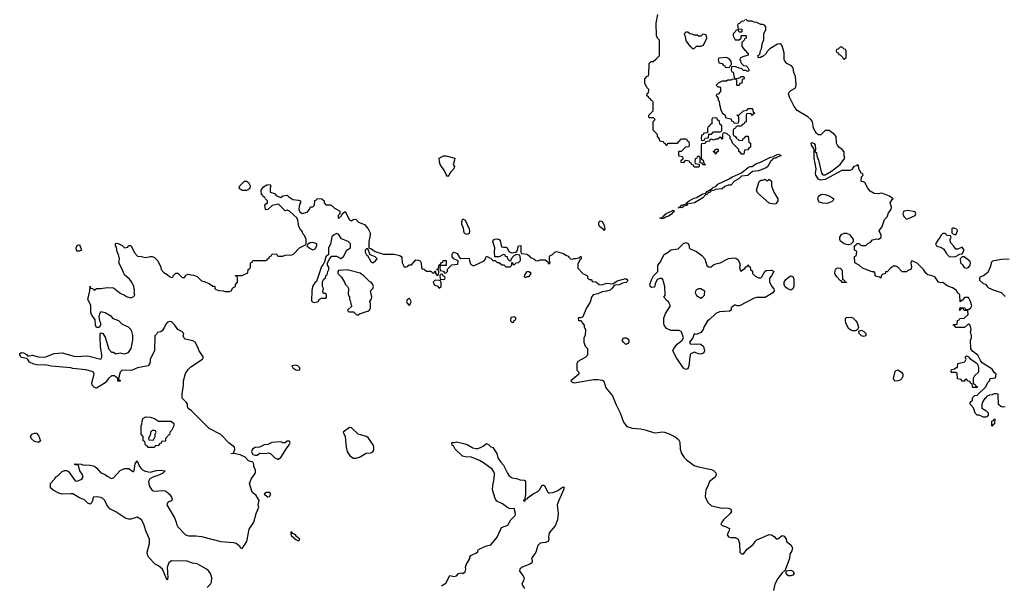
# Model space of a CAD drawing. Header units: inches. Extents: x 2106670 to 2322961, y 36024 to 224899.
# Tile 219 of 256: x 2254873 to 2264063, y 170169 to 175442. Entities that reach past the tile are written whole.
import ezdxf

# ---------------------------------------------------------------- set-up
doc = ezdxf.new("R2010")
doc.units = ezdxf.units.IN
doc.header["$MEASUREMENT"] = 0
doc.layers.add('C2157', color=7, linetype='Continuous')
doc.layers.add('C2167', color=7, linetype='Continuous')

msp = doc.modelspace()

# ---------------------------------------------------------------- linework, layer by layer
at = {"layer": 'C2157', "color": 5, "elevation": 60}
for points in [[(2258870, 173978), (2258862, 173982), (2258854.6, 173994.6), (2258839.3, 174030), (2258799.3, 174090), (2258792.7, 174110), (2258788.7, 174150), (2258830, 174171.3), (2258851.1, 174171.1), (2258934, 174150), (2258932, 174130), (2258918, 174090), (2258931, 174070), (2258924.7, 174050), (2258898.5, 174021.5)], [(2256950, 173846), (2256930, 173858), (2256922, 173870), (2256928.7, 173890), (2256970, 173934), (2256990, 173934), (2257010, 173922), (2257024.7, 173890), (2257022, 173870), (2257016.9, 173863.1), (2256990, 173848)], [(2259050, 173436.2), (2259030, 173441.2), (2259022.7, 173450), (2259015.1, 173495.1), (2259000.9, 173530), (2259001.5, 173558.5), (2259010, 173582), (2259030, 173571), (2259050.4, 173530.4), (2259068.2, 173490), (2259072.2, 173470), (2259070, 173446.6)], [(2257830, 173444), (2257807.5, 173432.5), (2257787.5, 173412.5), (2257773.7, 173346.3), (2257756, 173310), (2257754, 173250), (2257730, 173226), (2257719.6, 173180.4), (2257705.4, 173154.6), (2257690, 173138), (2257642, 172998), (2257630, 172989.3), (2257607.4, 172950), (2257599.5, 172910), (2257596.9, 172816.9), (2257606, 172806), (2257622, 172802), (2257650, 172806), (2257658, 172810), (2257670, 172832), (2257690, 172842), (2257730, 172842), (2257738, 172850), (2257738, 172870), (2257730, 172886), (2257710, 172886), (2257703.1, 172903.1), (2257708, 172930), (2257698, 172950), (2257698, 172990), (2257710, 173014), (2257728, 173032), (2257730, 173054), (2257742, 173058), (2257747.3, 173072.7), (2257748.4, 173091.6), (2257758, 173110), (2257758, 173130), (2257746, 173150), (2257746, 173170), (2257767.3, 173212.7), (2257788, 173232), (2257830, 173232), (2257870, 173212), (2257894, 173230), (2257928, 173290), (2257962, 173310), (2257960.7, 173350), (2257939.3, 173370), (2257876.2, 173396.2), (2257850, 173439)], [(2255430, 173279), (2255410, 173281.2), (2255403.7, 173290), (2255400.9, 173310), (2255410, 173332), (2255430, 173342), (2255450, 173288)], [(2257610, 173362), (2257583.6, 173356.4), (2257558, 173342), (2257554, 173330), (2257583.6, 173303.6), (2257610, 173292), (2257630, 173302), (2257648, 173330), (2257646, 173350)], [(2258122, 173302), (2258110, 173302), (2258098, 173290), (2258097.3, 173270), (2258110, 173247.3), (2258121, 173241), (2258150, 173184), (2258170, 173170.8), (2258190, 173186), (2258208.7, 173210), (2258190, 173228.7), (2258144.7, 173244.7)], [(2257930, 173106), (2257850, 173098), (2257842, 173090), (2257842, 173070), (2257876.8, 173036.8), (2257904.7, 172990), (2257911.1, 172971.1), (2257932, 172950), (2257942, 172930), (2257939.6, 172879.6), (2257952, 172852), (2257952, 172830), (2257962, 172810), (2257963.6, 172783.6), (2257974, 172766), (2257934, 172730), (2257938, 172718), (2257950, 172714), (2257990, 172714), (2258014, 172690), (2258030, 172682), (2258044, 172696), (2258130, 172722.8), (2258139, 172730), (2258148.7, 172750), (2258148.7, 172790), (2258142, 172810), (2258155.3, 172830), (2258159, 172850), (2258148, 172910), (2258170, 172932), (2258174.5, 172950), (2258170, 172968), (2258152.7, 172990), (2258137.5, 172997.5), (2258084, 173050), (2258050, 173073.2)], [(2258810, 173066), (2258798, 173062), (2258794, 173050), (2258798, 173018), (2258830, 173014), (2258842, 173018), (2258846, 173030), (2258842, 173042), (2258827.3, 173047.3), (2258822, 173062)], [(2259630, 173088), (2259610, 173088), (2259599.6, 173080.4), (2259583.6, 173056.4), (2259582, 173042), (2259590, 173034), (2259610, 173042), (2259630, 173042), (2259648, 173070)], [(2258750, 173008), (2258732, 172990), (2258742, 172970), (2258750, 172962), (2258772.7, 172952.7), (2258790, 172934), (2258806, 172950), (2258806, 172990), (2258802, 173002), (2258787.3, 173007.3)], [(2258510, 172838), (2258490, 172826), (2258484.7, 172810), (2258490, 172794), (2258510, 172774), (2258518, 172782), (2258528, 172810), (2258515.3, 172835.3)], [(2259490, 172666), (2259458, 172662), (2259454, 172630), (2259470, 172614), (2259482, 172618), (2259487.3, 172632.7), (2259502, 172638), (2259506, 172650), (2259502, 172662)], [(2257450, 172216), (2257414, 172210), (2257422, 172190), (2257450, 172171.3), (2257470, 172168), (2257488, 172172), (2257488.7, 172190), (2257470, 172208.7)], [(2256170, 171692), (2256287.3, 171692.7), (2256311.6, 171671.6), (2256311.6, 171648.4), (2256290, 171606), (2256274, 171590), (2256270, 171566), (2256258, 171562), (2256254, 171550), (2256234, 171530), (2256234, 171510), (2256230, 171506), (2256198, 171502), (2256192.7, 171487.3), (2256178, 171482), (2256170, 171466), (2256138, 171462), (2256130, 171448), (2256070, 171446), (2256062, 171462), (2256047.3, 171467.3), (2256042, 171502), (2256026, 171510), (2256026, 171550), (2256006, 171570), (2256008, 171650), (2256014.6, 171665.4), (2256015.3, 171690), (2256024, 171716), (2256050, 171734), (2256090, 171731.3), (2256130, 171718)], [(2255050, 171494), (2255010, 171502.7), (2254979.3, 171530), (2254973.2, 171550), (2254987.6, 171572.4), (2255010, 171580.7), (2255030, 171578.8), (2255050, 171558.8), (2255066, 171510)], [(2256130, 171606), (2256110, 171606), (2256094, 171590), (2256094, 171570), (2256074, 171530), (2256078, 171518), (2256110, 171514), (2256122, 171518), (2256138, 171550), (2256138, 171570), (2256146, 171590), (2256142, 171602)], [(2257950, 171632.7), (2257892, 171590), (2257910.8, 171550), (2257919.1, 171450), (2257930.7, 171410), (2257954.8, 171370), (2257990, 171346.8), (2258010, 171346), (2258044.7, 171355.3), (2258106.3, 171393.7), (2258150, 171396), (2258170, 171404.7), (2258178.6, 171421.4), (2258179.5, 171450), (2258171.6, 171470), (2258130, 171535.1), (2258108.7, 171550), (2258031.7, 171571.7), (2257970, 171629.2)], [(2257390, 171506), (2257370, 171506), (2257351.3, 171488.7), (2257329.1, 171489.1), (2257310, 171498), (2257226.8, 171493.2), (2257190, 171475.3), (2257154, 171470), (2257111.6, 171448.4), (2257070, 171448), (2257046, 171430), (2257038, 171410), (2257050, 171382), (2257070, 171374), (2257090, 171374), (2257110, 171394), (2257170, 171392), (2257196.9, 171396.9), (2257214, 171390), (2257254, 171350), (2257290, 171334), (2257295.3, 171344.7), (2257310, 171354), (2257362, 171438), (2257388, 171470), (2257398, 171490)], [(2257207.3, 171027.3), (2257172.7, 171027.3), (2257154, 171010), (2257190, 170986), (2257206, 170990), (2257218, 171010)], [(2257410, 170658), (2257405.4, 170654.6), (2257403.6, 170636.4), (2257410, 170622), (2257450, 170586), (2257470, 170578), (2257482, 170578), (2257488, 170590), (2257456.5, 170616.5), (2257448, 170630), (2257423.1, 170643.1)]]:
    msp.add_lwpolyline(points, close=True, dxfattribs=at)
at = {"layer": 'C2157', "color": 5}
for points, elevation in [([(2256622.5, 170137.5), (2256654, 170170), (2256664, 170190), (2256665.2, 170230), (2256653.2, 170270), (2256639, 170290), (2256615.3, 170310), (2256530, 170360.9), (2256487.6, 170367.6), (2256435.3, 170384.7), (2256290, 170389.3), (2256264.9, 170370), (2256250.5, 170330), (2256256.3, 170230), (2256250, 170206), (2256206, 170310), (2256170, 170341.2), (2256137, 170357), (2256080.1, 170420.1), (2256065.1, 170445.1), (2256064.5, 170470), (2256083.7, 170550), (2256083.7, 170590), (2256049.6, 170669.6), (2256032.3, 170730), (2256009, 170770), (2255970, 170794.5), (2255910, 170778), (2255890, 170777), (2255863.9, 170783.9), (2255770, 170846), (2255714.2, 170874.2), (2255685.2, 170910), (2255668.7, 170950), (2255650, 170968.7), (2255630, 170979), (2255594, 170986), (2255558, 170982), (2255552, 170950), (2255542, 170930), (2255530, 170918), (2255510, 170926), (2255477.2, 170957.2), (2255430, 170976), (2255370, 171012.7), (2255350, 171015.1), (2255270, 171009.2), (2255238.9, 171018.9), (2255186.8, 171046.8), (2255162, 171070), (2255162, 171110), (2255198, 171150), (2255210, 171174), (2255230, 171182), (2255270, 171222), (2255291.6, 171231.6), (2255311.6, 171231.6), (2255330, 171222), (2255390, 171136.3), (2255410, 171133), (2255454, 171150), (2255465.2, 171170), (2255456, 171196), (2255435.3, 171230), (2255422, 171282), (2255390, 171286), (2255386, 171290), (2255390, 171294), (2255448.4, 171291.6), (2255470, 171282), (2255490, 171284.7), (2255530, 171280.7), (2255570.6, 171270.6), (2255593.2, 171253.2), (2255632, 171210), (2255670, 171194.8), (2255690, 171178.8), (2255730, 171158), (2255750, 171164.7), (2255810, 171230.8), (2255850, 171250.6), (2255890.6, 171250.6), (2255930, 171221), (2255936.5, 171223.5), (2255942, 171230), (2255950, 171294), (2255970, 171322), (2255991, 171270), (2256006, 171250), (2256018, 171238), (2256044.4, 171224.4), (2256090, 171215.5), (2256150, 171230.7), (2256190, 171234.8), (2256231.3, 171230), (2256210, 171206.6), (2256178, 171190), (2256110, 171167.3), (2256087.5, 171152.5), (2256075.8, 171130), (2256082.4, 171090), (2256110, 171044.7), (2256130, 171038), (2256210, 171044), (2256230, 171040.7), (2256250.5, 171030.5), (2256270.5, 171010.5), (2256290, 170982), (2256296, 170964), (2256291.3, 170948.7), (2256270, 170942), (2256252, 170930), (2256246, 170910), (2256318.8, 170790), (2256334.8, 170750), (2256337.3, 170730), (2256350, 170704.7), (2256422, 170630), (2256450, 170621), (2256517.2, 170622.8), (2256570, 170616.3), (2256752.1, 170567.9), (2256870, 170560.7), (2256893.4, 170553.4), (2256922, 170530), (2256934, 170510), (2256950, 170502), (2256992.5, 170567.5), (2257016.6, 170683.4), (2257059.3, 170750), (2257081.2, 170830), (2257104, 170890), (2257099, 170910), (2257108, 170950), (2257079, 170999), (2257044, 171030), (2257018, 171110), (2257034, 171150), (2257075.3, 171210), (2257074.6, 171234.6), (2257058, 171270), (2257058, 171290), (2257048.4, 171308.4), (2257010, 171322), (2256976.6, 171356.6), (2256930, 171378), (2256871, 171389), (2256850, 171386), (2256850, 171391.3), (2256870, 171394), (2256881.2, 171430), (2256877.2, 171450), (2256827.5, 171487.5), (2256750, 171568.7), (2256642.7, 171622.7), (2256622, 171642), (2256478, 171790), (2256446, 171810), (2256438, 171830), (2256438, 171850), (2256430, 171866), (2256388.4, 171908.4), (2256388.4, 171948.4), (2256401.2, 172030), (2256401.2, 172070), (2256421.5, 172138.5), (2256444.5, 172175.5), (2256470, 172201), (2256578, 172270), (2256588.7, 172290), (2256549.3, 172349.3), (2256532.7, 172390), (2256510, 172428.7), (2256490, 172444), (2256418, 172458), (2256407.3, 172467.3), (2256398, 172490), (2256406, 172510), (2256386, 172530), (2256348.9, 172548.9), (2256322, 172590), (2256290, 172619), (2256270, 172622), (2256250, 172615.3), (2256231.3, 172590), (2256224.7, 172570), (2256203.6, 172536.4), (2256190, 172528), (2256158, 172522), (2256152.7, 172507.3), (2256134, 172490), (2256132, 172350), (2256092, 172270), (2256092, 172250), (2256086.4, 172233.6), (2256071.1, 172208.9), (2255974, 172190), (2255915.3, 172164.7), (2255830, 172168.7), (2255810.9, 172149.1), (2255794, 172090), (2255798, 172078), (2255810, 172074), (2255810, 172066), (2255790, 172066), (2255788, 172090), (2255757.2, 172117.2), (2255730, 172115.3), (2255701, 172090), (2255671.3, 172050), (2255590, 172002), (2255570, 172008), (2255549, 172030), (2255545.2, 172050), (2255569.2, 172130), (2255561.2, 172150), (2255550, 172156.2), (2255490, 172172.8), (2255370, 172185.4), (2255350, 172191.2), (2255165.8, 172205.8), (2255110, 172219.3), (2255050, 172216.2), (2255003.7, 172223.7), (2254963.3, 172243.3), (2254950, 172268.7), (2254939, 172279), (2254887.2, 172287.2), (2254873.2, 172310), (2254874.6, 172325.4), (2254890, 172334.8), (2254910, 172330.8), (2254935.2, 172315.2), (2254950, 172298), (2254990, 172308.2), (2255050, 172293.4), (2255109.1, 172290.9), (2255196.5, 172323.5), (2255268.9, 172331.1), (2255390, 172296.3), (2255510, 172303), (2255630, 172270.8), (2255639.6, 172290), (2255641.3, 172310), (2255626.3, 172390), (2255623, 172477), (2255624, 172510), (2255630, 172518), (2255650, 172511.3), (2255670, 172478), (2255704.6, 172364.6), (2255730, 172338), (2255750, 172336), (2255770, 172321), (2255810, 172331), (2255850, 172322.8), (2255890, 172334.8), (2255914, 172370), (2255929, 172450), (2255928.9, 172491.1), (2255919.3, 172530), (2255910, 172548.7), (2255888, 172570), (2255834, 172594), (2255798, 172630), (2255750, 172648), (2255730, 172668.7), (2255670, 172705.2), (2255630, 172714), (2255619.8, 172700.2), (2255613.4, 172670), (2255619.1, 172630), (2255627.7, 172610), (2255627.3, 172590), (2255613.7, 172566.3), (2255590, 172566.6), (2255580.5, 172590), (2255578.4, 172638.4), (2255542.7, 172690), (2255538, 172710), (2255535.9, 172775.9), (2255509.2, 172830), (2255528.4, 172908.4), (2255530, 172954), (2255534, 172934), (2255554, 172930), (2255570, 172914), (2255576.4, 172923.6), (2255590, 172931.3), (2255630, 172931.3), (2255690, 172941), (2255750, 172938), (2255810, 172886.8), (2255850.7, 172870.7), (2255870, 172858), (2255910, 172844.7), (2255930, 172852), (2255948, 172870), (2255942, 172890), (2255944, 172910), (2255937.2, 172950), (2255919, 172990), (2255897.5, 173017.5), (2255850, 173058), (2255823.1, 173123.1), (2255798, 173170), (2255804, 173210), (2255794, 173250), (2255782, 173270), (2255776.4, 173316.4), (2255766, 173330), (2255766, 173350), (2255770, 173354), (2255791.6, 173351.6), (2255830, 173332), (2255850, 173312), (2255882, 173318), (2255890, 173334), (2255910, 173334), (2255939.6, 173279.6), (2255943.6, 173263.6), (2255972.7, 173232.7), (2256008.4, 173231.6), (2256050, 173221), (2256090, 173231.3), (2256110, 173231.3), (2256130, 173222), (2256162, 173190), (2256192, 173130), (2256194, 173110), (2256219.6, 173079.6), (2256250, 173062), (2256270, 173042), (2256290, 173034), (2256302, 173038), (2256306, 173050), (2256330, 173074), (2256350, 173074), (2256390, 173034), (2256410, 173034), (2256424, 173056), (2256450, 173064.7), (2256470, 173058), (2256496.9, 173056.9), (2256530, 173042), (2256570, 173002), (2256596.9, 172996.9), (2256639.6, 172979.6), (2256663.6, 172963.6), (2256670, 172954), (2256690, 172954), (2256694, 172950), (2256694, 172930), (2256703.6, 172923.6), (2256732.7, 172912.7), (2256771.1, 172911.1), (2256790, 172902), (2256830, 172902), (2256846, 172910), (2256862, 172938), (2256886, 172950), (2256886, 172970), (2256906, 172990), (2256906, 173030), (2256902, 173042), (2256886, 173046), (2256887.3, 173052.7), (2256950, 173054), (2257002, 173078), (2257006, 173110), (2257022, 173118), (2257026, 173130), (2257028.4, 173171.6), (2257042, 173178), (2257050, 173194), (2257170, 173194), (2257182, 173198), (2257186, 173210), (2257202, 173218), (2257207.3, 173232.7), (2257222, 173238), (2257226, 173250), (2257232.7, 173252.7), (2257270, 173254), (2257278, 173238), (2257290, 173234), (2257330, 173234), (2257350, 173242), (2257414, 173246), (2257430, 173252), (2257486, 173310), (2257542, 173338), (2257547.3, 173352.7), (2257548, 173390), (2257530, 173426), (2257518, 173438), (2257508, 173470), (2257497.2, 173477.2), (2257477.2, 173510), (2257468.7, 173570), (2257459, 173590), (2257392.5, 173652.5), (2257370, 173662), (2257350, 173658), (2257290, 173718), (2257230, 173708), (2257190, 173668), (2257170, 173666), (2257166, 173670), (2257162, 173710), (2257170, 173722), (2257186, 173730), (2257186, 173750), (2257166, 173770), (2257162, 173782), (2257146, 173790), (2257142, 173802), (2257130, 173806), (2257128, 173850), (2257150, 173882), (2257180.4, 173899.6), (2257210, 173902), (2257218, 173890), (2257211.3, 173870), (2257212, 173832), (2257250, 173818), (2257270, 173798), (2257310, 173782), (2257330, 173796), (2257370, 173802), (2257386.4, 173786.4), (2257424, 173764), (2257476.9, 173756.9), (2257494, 173750), (2257494, 173730), (2257484, 173716), (2257480.5, 173699.5), (2257479.1, 173670), (2257488.1, 173648.1), (2257510, 173633.4), (2257555.9, 173644.1), (2257578, 173670), (2257587.3, 173692.7), (2257610, 173694), (2257626, 173710), (2257627.3, 173752.7), (2257642, 173758), (2257650, 173771.3), (2257694, 173770), (2257714, 173750), (2257714, 173730), (2257730, 173714), (2257770, 173712), (2257790, 173702), (2257810, 173682), (2257856.9, 173656.9), (2257862, 173650), (2257862, 173630), (2257846.8, 173613.2), (2257846, 173590), (2257850, 173586), (2257878, 173610), (2257887.3, 173632.7), (2257911.3, 173651.3), (2257950, 173572), (2257970, 173564.7), (2257985.2, 173574.8), (2258010, 173578), (2258036, 173550), (2258090, 173527.7), (2258127.3, 173490), (2258143, 173450), (2258144.9, 173430), (2258130.8, 173370), (2258131.6, 173311.6), (2258143.6, 173303.6), (2258150, 173304.7), (2258190, 173278), (2258270, 173250.8), (2258369.1, 173250.9), (2258419.8, 173239.8), (2258434, 173230), (2258439.6, 173219.6), (2258442, 173170), (2258459.6, 173139.6), (2258470, 173132), (2258490, 173138), (2258510, 173152), (2258530, 173152), (2258570, 173198), (2258596.9, 173196.9), (2258611.3, 173191.3), (2258622, 173170), (2258624.7, 173124.7), (2258630, 173114), (2258650, 173112), (2258670, 173094), (2258710, 173094), (2258730, 173074), (2258742, 173078), (2258747.3, 173092.7), (2258754, 173094), (2258754, 173070), (2258770, 173054), (2258782, 173058), (2258786, 173090), (2258782, 173102), (2258766, 173106), (2258766, 173110), (2258782, 173118), (2258786, 173150), (2258802, 173158), (2258810, 173174), (2258822, 173178), (2258827.3, 173192.7), (2258850, 173194), (2258854, 173190), (2258852.7, 173147.3), (2258810, 173146), (2258798, 173142), (2258794, 173130), (2258798, 173098), (2258830, 173094), (2258838, 173078), (2258850, 173074), (2258866, 173090), (2258867.3, 173112.7), (2258907.3, 173152.7), (2258962, 173158), (2258966, 173190), (2258926, 173210), (2258908.4, 173228.4), (2258908.4, 173251.6), (2258916.4, 173263.6), (2258928.7, 173271.3), (2258956.9, 173256.9), (2258979.6, 173219.6), (2258990, 173212), (2259070, 173214), (2259071.3, 173190), (2259082, 173162), (2259090, 173152), (2259110, 173142), (2259208, 173190), (2259218, 173202), (2259230, 173232), (2259272, 173212), (2259290, 173194), (2259312.7, 173192.7), (2259330, 173174), (2259350, 173174), (2259372.7, 173152.7), (2259392, 173152), (2259410, 173134), (2259450, 173134), (2259466, 173150), (2259466, 173174), (2259474, 173170), (2259478, 173158), (2259490, 173154), (2259508.4, 173171.6), (2259530, 173174), (2259547.3, 173192.7), (2259548, 173210), (2259542, 173242), (2259527.3, 173247.3), (2259510, 173248), (2259484.7, 173235.3), (2259462, 173210), (2259454, 173186), (2259447.3, 173187.3), (2259430, 173206), (2259426, 173226), (2259408.9, 173228.9), (2259406, 173246), (2259390, 173248), (2259347.3, 173227.3), (2259307.3, 173227.3), (2259304, 173270), (2259309.4, 173310), (2259289.5, 173370.5), (2259295.1, 173384.9), (2259306.8, 173393.2), (2259330, 173394), (2259347.5, 173387.5), (2259358, 173378), (2259370, 173322), (2259390, 173316), (2259410, 173318), (2259422, 173310), (2259438, 173278), (2259463.6, 173263.6), (2259508.4, 173271.6), (2259516.4, 173283.6), (2259528, 173330), (2259551.6, 173331.6), (2259551.6, 173271.6), (2259558, 173258), (2259610, 173251), (2259630, 173238), (2259642, 173222), (2259672, 173210), (2259690, 173192), (2259710, 173191.3), (2259730, 173198.8), (2259778.8, 173198.8), (2259802, 173182), (2259810, 173162), (2259826, 173170), (2259818, 173190), (2259818, 173230), (2259822, 173238), (2259846, 173250), (2259868.4, 173271.6), (2259883.1, 173276.9), (2259950, 173258), (2259970, 173242), (2259992.7, 173232.7), (2260000, 173224.9)], 60), ([(2258810, 170156), (2258850, 170181), (2258889.4, 170250), (2258930, 170242.8), (2258950, 170246.8), (2258970, 170271), (2258990, 170274.8), (2259010, 170271), (2259030, 170286), (2259037.2, 170310), (2259034, 170330), (2259039, 170350), (2259074, 170410), (2259075.3, 170424.7), (2259083.1, 170436.9), (2259138, 170462), (2259148.9, 170471.1), (2259154, 170490), (2259175.6, 170504.4), (2259230, 170527.7), (2259270, 170538.8), (2259329.7, 170610.3), (2259370, 170698.8), (2259430, 170720.5), (2259458, 170770), (2259498.7, 170810), (2259502, 170830), (2259490, 170878), (2259450, 170874), (2259430, 170884), (2259379.6, 170919.6), (2259326.5, 170946.5), (2259310, 170969.2), (2259287.1, 171050), (2259288.1, 171090), (2259301.5, 171158.5), (2259303.5, 171203.5), (2259299.1, 171219.1), (2259283.1, 171243.1), (2259203.3, 171303.3), (2259165.7, 171325.7), (2259090, 171356.2), (2259030, 171359.6), (2259006.2, 171366.2), (2258939, 171430), (2258922, 171462), (2258910, 171466), (2258906, 171490), (2258910, 171494), (2258930, 171492), (2258950, 171498), (2258963.1, 171496.9), (2259015.3, 171484.7), (2259050, 171473), (2259104.1, 171444.1), (2259130, 171438), (2259150, 171438), (2259174.5, 171445.5), (2259200.2, 171459.8), (2259230, 171484.7), (2259250, 171474), (2259270, 171454), (2259290, 171446), (2259326, 171390), (2259334.8, 171350), (2259362.8, 171310), (2259390, 171282.8), (2259425.4, 171205.4), (2259442, 171182), (2259470, 171163.7), (2259510, 171157.1), (2259544.2, 171144.2), (2259581.4, 171141.4), (2259594.6, 171134.6), (2259594, 171006), (2259585.4, 170954.6), (2259574, 170950), (2259590, 170946), (2259595.3, 170964.7), (2259610, 170967.3), (2259619.5, 170980.5), (2259665.7, 171014.3), (2259710, 171034.4), (2259725.6, 171050), (2259750, 171094.8), (2259770, 171096), (2259803, 171030), (2259810, 171023.8), (2259822, 171022), (2259854, 171026), (2259895.1, 171044.9), (2259930, 171070.6), (2259950, 171078), (2259954, 171074), (2259950.4, 171050), (2259904, 170950), (2259890.7, 170910), (2259900.7, 170830), (2259894, 170770), (2259870, 170715.3), (2259814.9, 170650), (2259808.2, 170610), (2259812.3, 170587.7), (2259807.3, 170570), (2259782.3, 170557.7), (2259730, 170551.5), (2259718, 170542), (2259710.3, 170529.7), (2259691, 170469), (2259648.8, 170410), (2259655.5, 170390), (2259654.8, 170370), (2259627.5, 170352.5), (2259562.8, 170330), (2259542.8, 170310), (2259538.8, 170290), (2259570.4, 170250.3), (2259580.5, 170230), (2259575.9, 170204.1), (2259561, 170170), (2259584, 170130)], 40)]:
    msp.add_lwpolyline(points, dxfattribs=dict(at, elevation=elevation))
at = {"layer": 'C2167', "color": 5, "elevation": 60}
for points in [[(2261638, 175442), (2261632.7, 175427.3), (2261610, 175426), (2261592.7, 175407.3), (2261578, 175402), (2261574, 175390), (2261578, 175358), (2261612.7, 175352.7), (2261614, 175330), (2261610, 175326), (2261590, 175326), (2261582, 175342), (2261570, 175346), (2261558, 175342), (2261552.7, 175327.3), (2261534, 175310), (2261534, 175290), (2261550, 175254), (2261590, 175254), (2261606, 175270), (2261606, 175290), (2261610, 175294), (2261650, 175294), (2261654, 175290), (2261654, 175270), (2261638, 175262), (2261634, 175250), (2261614, 175230), (2261614, 175190), (2261639.6, 175159.6), (2261654, 175150), (2261658, 175138), (2261674, 175130), (2261674, 175110), (2261623.6, 175096.4), (2261598, 175082), (2261594, 175070), (2261610, 175034), (2261630, 175014), (2261654, 175010), (2261670, 174994), (2261682, 174970), (2261670, 174958), (2261650, 174966), (2261630, 174966), (2261610, 174986), (2261590, 174988), (2261550, 175006), (2261518, 175002), (2261514, 174970), (2261518, 174958), (2261531.6, 174951.6), (2261542, 174902), (2261550, 174894), (2261570, 174894), (2261598, 174902), (2261608.4, 174911.6), (2261632.7, 174912.7), (2261634, 174890), (2261618, 174882), (2261614, 174850), (2261594, 174846), (2261590, 174828), (2261570, 174826), (2261566, 174830), (2261566, 174870), (2261562, 174882), (2261530, 174886), (2261510, 174878), (2261483.6, 174876.4), (2261471.1, 174868.9), (2261430, 174868), (2261394, 174850), (2261374, 174830), (2261390, 174814), (2261410, 174814), (2261414, 174810), (2261414, 174770), (2261392.7, 174747.3), (2261378, 174742), (2261374, 174730), (2261394, 174710), (2261394, 174690), (2261402, 174682), (2261404.7, 174650), (2261422, 174590), (2261432, 174570), (2261454.8, 174554.8), (2261465.4, 174525.4), (2261499.6, 174519.6), (2261512.7, 174512.7), (2261518, 174498), (2261532, 174492), (2261538, 174478), (2261550, 174474), (2261582, 174478), (2261586, 174490), (2261586, 174530), (2261582, 174542), (2261566, 174550), (2261590, 174554), (2261630, 174592), (2261662, 174598), (2261670, 174614), (2261710, 174614), (2261714, 174610), (2261718, 174578), (2261730, 174574), (2261732.7, 174567.3), (2261718, 174562), (2261710, 174546), (2261702, 174562), (2261690, 174566), (2261658, 174562), (2261654, 174550), (2261652.7, 174487.3), (2261638, 174482), (2261632.7, 174467.3), (2261618, 174462), (2261610, 174446), (2261570, 174446), (2261558, 174442), (2261554, 174430), (2261538, 174422), (2261534, 174410), (2261534, 174370), (2261538, 174358), (2261550, 174354), (2261559.6, 174339.6), (2261590, 174314), (2261622, 174318), (2261627.3, 174332.7), (2261642, 174338), (2261650, 174354), (2261672.7, 174352.7), (2261678, 174298), (2261694, 174290), (2261694, 174250), (2261678, 174242), (2261670, 174226), (2261638, 174222), (2261632.7, 174187.3), (2261610, 174186), (2261602, 174202), (2261586, 174210), (2261586, 174230), (2261526, 174290), (2261516.4, 174316.4), (2261506, 174330), (2261506, 174350), (2261476.4, 174376.4), (2261450, 174386), (2261438, 174382), (2261434, 174370), (2261434, 174330), (2261430, 174326), (2261422, 174342), (2261410, 174346), (2261390, 174326), (2261370, 174326), (2261350, 174318), (2261330, 174326), (2261318, 174322), (2261310, 174306), (2261278, 174302), (2261270, 174286), (2261238, 174282), (2261234, 174270), (2261234, 174150), (2261238, 174138), (2261254, 174130), (2261258, 174098), (2261274, 174090), (2261270, 174086), (2261250, 174086), (2261242, 174102), (2261226, 174106), (2261226, 174150), (2261222, 174162), (2261210, 174166), (2261198, 174162), (2261192.7, 174147.3), (2261178, 174142), (2261174, 174110), (2261178, 174098), (2261214, 174094), (2261214, 174070), (2261210, 174066), (2261170, 174066), (2261162, 174082), (2261147.3, 174087.3), (2261142, 174102), (2261127.3, 174107.3), (2261122, 174122), (2261090, 174126), (2261078, 174122), (2261070, 174106), (2261047.3, 174107.3), (2261046, 174130), (2261062, 174138), (2261066, 174150), (2261062, 174162), (2261030, 174166), (2261026, 174170), (2261026, 174210), (2261030, 174214), (2261050, 174214), (2261090, 174254), (2261122, 174258), (2261126, 174270), (2261122, 174302), (2261107.3, 174307.3), (2261102, 174322), (2261090, 174326), (2261050, 174326), (2261038, 174322), (2261032.7, 174307.3), (2261018, 174302), (2261010, 174286), (2260930, 174286), (2260918, 174282), (2260912.7, 174267.3), (2260907.3, 174267.3), (2260902, 174282), (2260887.3, 174287.3), (2260882, 174302), (2260847.3, 174307.3), (2260846, 174330), (2260826, 174350), (2260826, 174370), (2260786, 174410), (2260786, 174490), (2260806, 174510), (2260790, 174526), (2260750, 174526), (2260746, 174530), (2260746, 174550), (2260786, 174590), (2260786, 174670), (2260782, 174682), (2260767.3, 174687.3), (2260762, 174702), (2260750, 174706), (2260742, 174722), (2260726, 174730), (2260728.4, 174751.6), (2260742, 174758), (2260746, 174790), (2260726, 174810), (2260708, 174850), (2260708, 174890), (2260730, 174914), (2260742, 174918), (2260746, 174930), (2260748.4, 175031.6), (2260768.4, 175051.6), (2260787.3, 175052.7), (2260810, 175074), (2260822, 175078), (2260827.3, 175092.7), (2260842, 175098), (2260846, 175110), (2260846, 175250), (2260826, 175270), (2260818, 175290), (2260815.3, 175410), (2260828.7, 175490)], [(2264070, 171826), (2264050, 171822), (2264030, 171828), (2264009, 171849), (2264006, 171946), (2263990, 171948), (2263970, 171948), (2263950, 171938), (2263923.6, 171936.4), (2263898, 171922), (2263894, 171910), (2263878, 171902), (2263863.6, 171876.4), (2263852.7, 171847.3), (2263852.7, 171812.7), (2263890, 171792), (2263912, 171770), (2263911.6, 171748.4), (2263903.6, 171736.4), (2263891.1, 171728.9), (2263870, 171728.7), (2263827.3, 171747.3), (2263810, 171748), (2263790, 171766), (2263776.4, 171816.4), (2263746, 171850), (2263746, 171870), (2263766, 171890), (2263766, 171910), (2263787.3, 171932.7), (2263810, 171934), (2263890, 172014), (2263910, 172054), (2263926, 172070), (2263930, 172092), (2263982, 172098), (2263986, 172130), (2263970, 172146), (2263950, 172178), (2263858, 172238), (2263840.2, 172260.2), (2263815.3, 172310), (2263765.2, 172345.2), (2263750, 172368), (2263748, 172450), (2263758, 172470), (2263758, 172490), (2263748, 172530), (2263755.3, 172550), (2263746, 172590), (2263730, 172598), (2263723.6, 172596.4), (2263691.6, 172568.4), (2263670, 172566), (2263610, 172566), (2263602, 172582), (2263586, 172590), (2263590, 172594), (2263622, 172598), (2263628, 172632), (2263642, 172638), (2263647.3, 172652.7), (2263690, 172654), (2263726, 172690), (2263722, 172722), (2263690, 172726), (2263682, 172742), (2263670, 172746), (2263658, 172742), (2263652.7, 172727.3), (2263646, 172730), (2263650, 172754), (2263694, 172750), (2263698, 172738), (2263710, 172734), (2263730, 172734), (2263750, 172752), (2263759, 172770), (2263749, 172810), (2263730, 172846), (2263692, 172848), (2263670, 172818), (2263662, 172818), (2263650, 172806), (2263648.7, 172870), (2263642, 172882), (2263630, 172888.7), (2263614.6, 172914.6), (2263579, 172939), (2263530, 172955.3), (2263490, 172988.7), (2263470, 172985.2), (2263449.4, 172989.4), (2263417, 173037), (2263390, 173049.2), (2263350, 173059), (2263335.3, 173070), (2263309, 173110), (2263250, 173168.7), (2263210, 173188), (2263194, 173186), (2263192, 173170), (2263198, 173130), (2263190, 173108.7), (2263162, 173098), (2263150, 173088), (2263110, 173086), (2263068, 173130), (2263050, 173139), (2263030, 173139), (2262999.8, 173120.2), (2262970, 173088), (2262954, 173086), (2262950, 173068), (2262930, 173066), (2262914, 173050), (2262910, 173028.7), (2262898, 173038), (2262870, 173042), (2262858, 173050), (2262858, 173070), (2262850, 173086), (2262830, 173086), (2262740.4, 173120.4), (2262710, 173148), (2262668, 173170), (2262666, 173230), (2262682, 173238), (2262686, 173270), (2262682, 173282), (2262666, 173290), (2262666, 173330), (2262682, 173338), (2262687.3, 173352.7), (2262711.6, 173351.6), (2262718, 173338), (2262730, 173334), (2262770, 173334), (2262786, 173350), (2262814.6, 173365.4), (2262834.6, 173385.4), (2262870, 173394.8), (2262890, 173391.3), (2262913.2, 173406.8), (2262914, 173430), (2262895.3, 173470), (2262922, 173510), (2262944.7, 173575.3), (2262970, 173602), (2262982.7, 173637.3), (2263008.7, 173670), (2263009.2, 173690), (2262999, 173730), (2263016.4, 173763.6), (2263026, 173770), (2262992.9, 173792.9), (2262930, 173819), (2262910, 173822), (2262890, 173814), (2262850, 173817.2), (2262810, 173842), (2262789.4, 173869.4), (2262762, 173922), (2262750, 173928.7), (2262728, 173930), (2262730, 173974), (2262746, 173990), (2262742, 174002), (2262730, 174006), (2262706, 174050), (2262702, 174082), (2262690, 174086), (2262683.6, 174076.4), (2262658, 174070), (2262642, 174050), (2262639.6, 174040.4), (2262626, 174034), (2262547.4, 174032.6), (2262390, 173949.6), (2262350, 173944.4), (2262330, 173953.6), (2262316.3, 173970), (2262305.1, 173990), (2262301.7, 174010), (2262306.9, 174050), (2262288.5, 174148.5), (2262287.3, 174227.3), (2262283.2, 174243.2), (2262262.9, 174270), (2262262, 174290), (2262270, 174294.8), (2262282, 174290), (2262290, 174284.7), (2262297.3, 174270), (2262302, 174230), (2262294, 174210), (2262310, 174202), (2262313, 174170), (2262330, 174131.3), (2262356.5, 174010), (2262370, 173992.4), (2262390, 173992.4), (2262451.5, 174028.5), (2262532, 174090), (2262575.3, 174150), (2262568.4, 174171.6), (2262567.3, 174207.3), (2262548.4, 174228.4), (2262518, 174250), (2262506, 174270), (2262498, 174290), (2262495.3, 174350), (2262478, 174370), (2262428.4, 174408.4), (2262390, 174408), (2262350, 174366), (2262330, 174366), (2262310, 174378), (2262281.2, 174430), (2262274, 174490), (2262259, 174510), (2262230, 174536), (2262130, 174595.3), (2262102, 174630), (2262058, 174718), (2262048.7, 174750), (2262054.6, 174765.4), (2262070, 174782), (2262110, 174802), (2262115.3, 174810), (2262122, 174830), (2262113.2, 174910), (2262099, 174950), (2262093.6, 174993.6), (2262078, 175010), (2262034, 175034), (2262014.6, 175054.6), (2262008, 175070), (2262008.4, 175131.6), (2261990, 175198), (2261982, 175210), (2261970, 175217.2), (2261947.1, 175212.9), (2261874, 175170), (2261850, 175146), (2261836.9, 175123.1), (2261810, 175098), (2261802, 175098), (2261787.3, 175087.3), (2261770, 175086), (2261766, 175090), (2261766, 175110), (2261782, 175118), (2261788.4, 175151.6), (2261798, 175170), (2261806, 175230), (2261818, 175250), (2261818, 175310), (2261838, 175350), (2261836.4, 175376.4), (2261826, 175390), (2261810, 175398), (2261790, 175398), (2261754.6, 175414.6), (2261730, 175418), (2261710, 175428), (2261668, 175428), (2261650, 175446)], [(2260000, 173224.9), (2260014, 173210), (2260030, 173204.7), (2260050, 173212), (2260070, 173212), (2260098, 173222), (2260112, 173232), (2260114, 173210), (2260101, 173199), (2260082, 173158), (2260082.8, 173122.8), (2260130, 173072), (2260174, 173050), (2260174, 173030), (2260190, 173014), (2260210, 173014), (2260218, 172998), (2260250, 172994), (2260282, 172970), (2260310, 172966), (2260340.5, 172979.5), (2260358, 172982), (2260410, 172976), (2260450, 173002), (2260530, 173024), (2260550.8, 173010.8), (2260543.5, 172996.5), (2260532.4, 172987.6), (2260499.1, 172980.9), (2260470, 172967), (2260430, 172964), (2260420.7, 172959.3), (2260400.5, 172930), (2260383.1, 172916.9), (2260350, 172905.1), (2260310, 172901.6), (2260270, 172882.9), (2260226.9, 172873.1), (2260210, 172852), (2260197.5, 172802.5), (2260162.8, 172750), (2260130, 172666), (2260110, 172658), (2260090, 172658), (2260084.7, 172650), (2260090, 172634), (2260112.7, 172632.7), (2260122, 172610), (2260142, 172590), (2260142, 172570), (2260154, 172550), (2260151.3, 172491.3), (2260138, 172470), (2260138, 172430), (2260150, 172394), (2260174, 172370), (2260174, 172310), (2260151.6, 172288.4), (2260082, 172250), (2260072, 172230), (2260072, 172170), (2260092, 172150), (2260092, 172130), (2260018, 172070), (2260030, 172058), (2260050, 172051.3), (2260230, 172082), (2260270, 172083), (2260314.4, 172074.4), (2260325.2, 172065.2), (2260344.4, 172004.4), (2260407.7, 171927.7), (2260437.6, 171850), (2260477.1, 171770), (2260510, 171682), (2260541.4, 171641.4), (2260590, 171626.8), (2260670, 171620.5), (2260710, 171612.7), (2260790, 171585.5), (2260810, 171583), (2260870, 171593), (2260890.4, 171590.4), (2260935.2, 171575.2), (2260990, 171546.8), (2261021.4, 171521.4), (2261034.9, 171494.9), (2261038, 171430), (2261050.5, 171390), (2261073.8, 171353.8), (2261097.3, 171330), (2261170, 171277.1), (2261210, 171264.9), (2261330, 171242), (2261350.4, 171230.4), (2261370.4, 171210.4), (2261374.8, 171190), (2261366, 171170), (2261310.7, 171129.3), (2261294.9, 171085.1), (2261276, 171050), (2261272, 170990), (2261278, 170970), (2261298, 170930), (2261330, 170901), (2261430, 170878.8), (2261450, 170882.8), (2261490, 170880.7), (2261511, 170870), (2261516, 170850), (2261506, 170830), (2261441, 170770), (2261426, 170750), (2261418, 170730), (2261430, 170718), (2261462, 170710), (2261498, 170690), (2261496, 170670), (2261478, 170630), (2261490, 170612), (2261510, 170606), (2261550, 170606), (2261578, 170590), (2261591.6, 170548.4), (2261594, 170470), (2261610, 170454), (2261630, 170454), (2261662, 170498), (2261720.4, 170539.6), (2261738, 170570), (2261754.6, 170585.4), (2261870, 170633.4), (2261890.5, 170630.5), (2261916.8, 170616.8), (2261932.7, 170592.7), (2261950, 170592), (2261990, 170624.7), (2262010, 170618), (2262026, 170590), (2262031.3, 170570), (2262070, 170538), (2262086, 170510), (2262078.8, 170481.2), (2262062, 170450), (2262058, 170410), (2262018, 170302), (2261990, 170275.3), (2261950, 170222), (2261923, 170170), (2261907.7, 170110)], [(2264110, 173204), (2264038, 173202), (2263952, 173188), (2263943.6, 173176.4), (2263931.6, 173131.6), (2263910, 173082), (2263870, 173049), (2263841, 173039), (2263832, 173030), (2263832, 173010), (2263861.4, 172981.4), (2263891.3, 172970), (2263902, 172950), (2263916.9, 172936.9), (2263958, 172918), (2264034.8, 172894.8), (2264070, 172858)]]:
    msp.add_lwpolyline(points, dxfattribs=at)
for points in [[(2261110, 175326), (2261090, 175326), (2261074, 175310), (2261084.7, 175284.7), (2261090, 175246), (2261130, 175191.3), (2261144.7, 175184.7), (2261150, 175174), (2261170, 175174), (2261190, 175194), (2261230, 175194), (2261254.6, 175205.4), (2261286, 175270), (2261282, 175302), (2261250, 175306), (2261231.6, 175288.4), (2261210, 175288), (2261196.4, 175296.4), (2261170, 175298), (2261150, 175308), (2261128.4, 175308.4)], [(2262550, 175186), (2262530, 175186), (2262512.7, 175167.3), (2262498, 175162), (2262494, 175150), (2262498, 175138), (2262512.7, 175132.7), (2262518, 175118), (2262532.7, 175112.7), (2262552.7, 175092.7), (2262558, 175078), (2262570, 175074), (2262586, 175090), (2262586, 175150), (2262582, 175162), (2262567.3, 175167.3)], [(2261470, 175088.7), (2261398, 175082), (2261394, 175070), (2261398, 175038), (2261430, 175034), (2261438, 175018), (2261454, 175010), (2261458, 174998), (2261490, 174994), (2261502, 174998), (2261506, 175010), (2261518, 175022), (2261514, 175054), (2261496.5, 175076.5)], [(2261370, 174526), (2261338, 174522), (2261334, 174510), (2261334, 174470), (2261318, 174462), (2261312.7, 174447.3), (2261298, 174442), (2261294, 174430), (2261294, 174386), (2261258, 174382), (2261252.7, 174367.3), (2261238, 174362), (2261234, 174330), (2261238, 174318), (2261250, 174314), (2261262, 174318), (2261270, 174334), (2261302, 174338), (2261306, 174374), (2261330, 174374), (2261350, 174394), (2261410, 174394), (2261422, 174398), (2261426, 174410), (2261426, 174450), (2261407.3, 174467.3), (2261406, 174490), (2261387.3, 174507.3), (2261382, 174522)], [(2261050, 173685.2), (2261032, 173688), (2261022, 173682), (2261026, 173690), (2261042, 173698), (2261049.3, 173710.7), (2261098, 173722), (2261098, 173730), (2261122, 173750), (2261164.5, 173775.5), (2261190, 173781), (2261250, 173814.8), (2261279, 173821), (2261290, 173838), (2261335.3, 173864.7), (2261344.7, 173875.3), (2261373.2, 173886.8), (2261390, 173904.7), (2261490, 173951.3), (2261525.2, 173974.8), (2261610, 174012), (2261674.6, 174065.4), (2261690, 174072), (2261710, 174072), (2261745.2, 174094.8), (2261788, 174110), (2261882, 174158), (2261916.4, 174163.6), (2261918, 174170), (2261930, 174178), (2261950, 174184.7), (2261978, 174178), (2261978, 174170), (2261942, 174158), (2261932, 174150), (2261913, 174147), (2261901.1, 174138.9), (2261897.3, 174130), (2261881.1, 174118.9), (2261852.7, 174067.3), (2261842, 174058), (2261770.4, 174029.6), (2261714.4, 174025.6), (2261670, 173985.6), (2261610, 173979), (2261590, 173959.3), (2261545.5, 173934.5), (2261510, 173898), (2261484.9, 173895.1), (2261456.3, 173883.7), (2261430, 173860.9), (2261365.4, 173854.6), (2261362, 173850), (2261321, 173839), (2261318, 173830), (2261296.9, 173823.1), (2261290, 173809.3), (2261274.4, 173805.6), (2261263.5, 173796.5), (2261262.8, 173790), (2261250, 173777.2), (2261171, 173730), (2261102, 173718), (2261102, 173710), (2261063.6, 173696.4), (2261062, 173690)], [(2261370, 174186), (2261362, 174202), (2261346, 174210), (2261362, 174218), (2261367.3, 174232.7), (2261390, 174234), (2261394, 174230), (2261394, 174210), (2261378, 174202)], [(2261910, 173719.5), (2261867.6, 173727.6), (2261763.2, 173823.2), (2261749.1, 173850.9), (2261775.3, 173930), (2261790, 173944.7), (2261810, 173942), (2261830, 173952), (2261850, 173934), (2261870, 173952), (2261890, 173934), (2261891.6, 173891.6), (2261910.8, 173830), (2261950.5, 173770), (2261950, 173748.7), (2261930, 173723.7)], [(2262410, 173724.5), (2262369.3, 173729.3), (2262339, 173739), (2262329.3, 173749.3), (2262322.7, 173770), (2262330, 173794.8), (2262349.7, 173810.3), (2262370, 173813.4), (2262390.3, 173810.3), (2262434.2, 173794.2), (2262471.3, 173770), (2262464, 173750), (2262456.2, 173743.8)], [(2260870, 173582), (2260848.4, 173588.4), (2260879, 173601), (2260882, 173610), (2260907.3, 173632.7), (2260964.7, 173655.3), (2260970, 173662), (2260979.6, 173659.6), (2260982, 173650), (2260964.7, 173635.3), (2260964.7, 173630), (2260930, 173606), (2260902, 173598), (2260890, 173589.2)], [(2263160.2, 173660.2), (2263126.2, 173653.8), (2263117.3, 173630), (2263124.9, 173604.9), (2263150, 173578), (2263170, 173584.7), (2263230, 173614), (2263238, 173630), (2263230, 173646)], [(2260330, 173468.7), (2260323.1, 173483.1), (2260286, 173510), (2260279.3, 173530), (2260279, 173550), (2260290, 173564.7), (2260310, 173556), (2260326.8, 173530), (2260336, 173490)], [(2262610, 173338), (2262590, 173342), (2262569.1, 173349.1), (2262533.6, 173373.6), (2262528, 173390), (2262528.7, 173410), (2262544.8, 173435.2), (2262570, 173447.3), (2262590, 173447.3), (2262617.3, 173437.3), (2262624.7, 173430), (2262654, 173390), (2262652.7, 173367.3), (2262630, 173346)], [(2263510, 173446), (2263490, 173446), (2263470, 173426), (2263464.7, 173410), (2263447.7, 173392.3), (2263422, 173350), (2263423.6, 173343.6), (2263431.3, 173331.3), (2263443.6, 173323.6), (2263470, 173316), (2263498, 173298), (2263521.4, 173261.4), (2263550, 173231.3), (2263590, 173226.8), (2263608.9, 173231.1), (2263648, 173252), (2263670, 173254), (2263688, 173290), (2263670, 173318), (2263630, 173298), (2263610, 173298), (2263589.2, 173329.2), (2263560.4, 173360.4), (2263558, 173390), (2263566, 173410), (2263562, 173422), (2263530, 173426)], [(2263596.4, 173496.4), (2263583.6, 173496.4), (2263574, 173490), (2263574, 173450), (2263582, 173442), (2263610, 173434), (2263626, 173470), (2263622, 173482)], [(2261310, 173132), (2261327.3, 173132.7), (2261348.4, 173151.6), (2261370, 173162), (2261410, 173171.3), (2261489.3, 173210.7), (2261538.8, 173218.8), (2261556, 173216), (2261578, 173198), (2261592, 173170), (2261598, 173150), (2261592, 173130), (2261598, 173098), (2261610, 173094), (2261616.4, 173103.6), (2261640.4, 173119.6), (2261650, 173134), (2261662, 173138), (2261670, 173154), (2261678, 173138), (2261690, 173134), (2261694, 173110), (2261712.7, 173092.7), (2261714, 173070), (2261734, 173050), (2261770, 173032), (2261790, 173032), (2261800.4, 173039.6), (2261828.4, 173091.6), (2261840.4, 173099.6), (2261890, 173102), (2261910, 173094), (2261912, 173090), (2261890.9, 173049.1), (2261871.6, 173028.4), (2261872, 172990), (2261892, 172950), (2261912.7, 172927.3), (2261914, 172910), (2261902, 172890), (2261830, 172848.7), (2261750, 172848.7), (2261730, 172842), (2261591.6, 172768.4), (2261570, 172768), (2261556.4, 172776.4), (2261543.6, 172776.4), (2261514, 172750), (2261514, 172730), (2261499.6, 172720.4), (2261405.4, 172714.6), (2261370, 172698), (2261310, 172638), (2261291.6, 172628.4), (2261258, 172570), (2261251.3, 172550), (2261230, 172522), (2261190, 172502), (2261170, 172508), (2261156, 172470), (2261124.7, 172430), (2261130, 172414), (2261188.9, 172411.1), (2261210, 172416), (2261230.7, 172410.7), (2261256, 172390), (2261266, 172350), (2261258, 172330), (2261250, 172324), (2261230, 172319), (2261210, 172321.2), (2261170, 172336), (2261137.3, 172322.7), (2261130, 172315.3), (2261117.3, 172210), (2261110, 172182), (2261090, 172175.3), (2261070, 172188.7), (2261003.2, 172283.2), (2260968.7, 172350), (2260978, 172370), (2261009.2, 172410.8), (2261058, 172450), (2261068, 172470), (2261050, 172526), (2261030, 172538), (2260950, 172538), (2260910, 172558), (2260888.7, 172590), (2260884, 172610), (2260886, 172654), (2260902, 172698), (2260948.7, 172770), (2260930, 172808), (2260916.4, 172816.4), (2260886, 172850), (2260898, 172870), (2260895.3, 172950), (2260876.4, 173016.4), (2260870, 173026), (2260850, 173026), (2260824.7, 173015.3), (2260803.6, 172976.4), (2260802, 172950), (2260796, 172944), (2260770, 172942), (2260758, 172950), (2260756.4, 172956.4), (2260755.3, 172970), (2260768.9, 173011.1), (2260788, 173050), (2260828, 173090), (2260828, 173150), (2260848, 173170), (2260888, 173250), (2260926, 173270), (2260950, 173292), (2261018, 173302), (2261070, 173352), (2261090, 173362), (2261112.7, 173352.7), (2261122, 173330), (2261122, 173310), (2261130, 173302), (2261190, 173278), (2261241.1, 173241.1), (2261266.8, 173210), (2261286.4, 173146.4)], [(2263690, 173228), (2263670, 173228), (2263651.3, 173208.7), (2263656, 173170), (2263672.7, 173152.7), (2263687.3, 173127.3), (2263710, 173121), (2263730, 173126), (2263744, 173150), (2263749, 173170), (2263744, 173184)], [(2262070, 172915.3), (2262038, 172930), (2262015.3, 172950), (2262008, 172970), (2262008, 172990), (2262024.7, 173015.3), (2262044.7, 173035.3), (2262070, 173051), (2262090, 173042), (2262099.8, 173019.8), (2262097.3, 172950), (2262090, 172928)], [(2262550, 172986), (2262542, 173002), (2262530, 173006), (2262500.2, 173040.2), (2262482, 173070), (2262483.1, 173096.9), (2262488, 173110), (2262500.2, 173119.8), (2262510, 173124.7), (2262530, 173122), (2262545.4, 173105.4), (2262551.3, 173090), (2262554, 173014), (2262570, 173012), (2262574, 172994), (2262590, 172992), (2262590, 172986)], [(2261210, 172928.7), (2261185.4, 172914.6), (2261178, 172890), (2261190, 172864.7), (2261230, 172842), (2261246, 172850), (2261266, 172870), (2261267.3, 172907.3), (2261230, 172928)], [(2262670, 172535.3), (2262650, 172537.2), (2262630, 172541.2), (2262610, 172559), (2262585.2, 172610), (2262581.2, 172630), (2262582, 172650), (2262590, 172662), (2262630, 172664.7), (2262650, 172658), (2262678, 172630), (2262691, 172610), (2262702, 172570), (2262694, 172546), (2262690, 172546), (2262682, 172538)], [(2262750, 172482), (2262729.1, 172489.1), (2262708, 172510), (2262706, 172534), (2262730, 172542), (2262752, 172530), (2262771.3, 172510), (2262770, 172488)], [(2260530, 172409), (2260508, 172430), (2260498, 172450), (2260508.9, 172471.1), (2260534, 172470), (2260550, 172462), (2260558, 172450), (2260558, 172430), (2260550, 172418)], [(2263770, 172006), (2263766, 172010), (2263762, 172042), (2263747.3, 172047.3), (2263742, 172062), (2263727.3, 172067.3), (2263710, 172086), (2263698, 172082), (2263690, 172066), (2263670, 172066), (2263662, 172082), (2263627.3, 172087.3), (2263622, 172142), (2263610, 172146), (2263570, 172146), (2263566, 172150), (2263566, 172170), (2263570, 172174), (2263598, 172182), (2263614, 172194), (2263626, 172194), (2263630, 172232), (2263694.6, 172245.4), (2263708, 172270), (2263698, 172290), (2263710, 172302), (2263730, 172292), (2263739.6, 172279.6), (2263790, 172242), (2263811.3, 172231.3), (2263816.9, 172216.9), (2263822, 172190), (2263822, 172150), (2263785.4, 172114.6), (2263772, 172090), (2263772.7, 172052.7), (2263778, 172038), (2263790, 172034), (2263798, 172018), (2263812, 172012), (2263810, 172006)], [(2263045.6, 172065.6), (2263034.6, 172074.6), (2263028.7, 172090), (2263045.2, 172154.8), (2263054, 172166), (2263069.1, 172170.9), (2263102.8, 172150), (2263116.3, 172130), (2263116.3, 172110), (2263106.8, 172090), (2263090, 172076), (2263070, 172069.3)], [(2263950, 171646), (2263946, 171650), (2263948.4, 171691.6), (2263962, 171698), (2263970, 171714), (2263974, 171710), (2263971.6, 171668.4), (2263958, 171662)], [(2262070, 170246.6), (2262049.4, 170249.4), (2262038, 170258), (2262028, 170270), (2262026, 170294), (2262070, 170301), (2262091, 170290), (2262101, 170270), (2262090, 170255.3)]]:
    msp.add_lwpolyline(points, close=True, dxfattribs=at)

doc.saveas('drawing.dxf')
